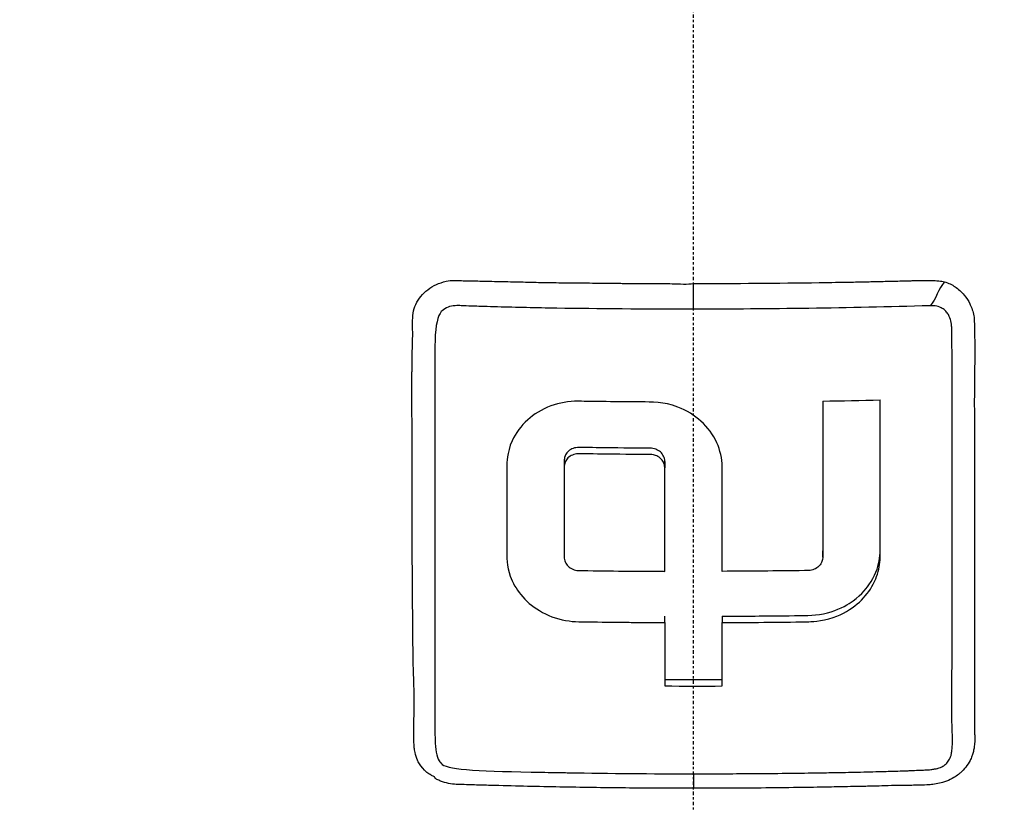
# Model space of a CAD drawing. Header units: millimetres. Extents: x 0 to 4378, y 0 to 2376.
# Tile 27 of 211: x 776 to 819, y 730 to 765. Entities that reach past the tile are written whole.
import ezdxf

# ---------------------------------------------------------------- set-up
doc = ezdxf.new("R2010")
doc.units = ezdxf.units.MM
doc.header["$LTSCALE"] = 0.2
doc.linetypes.add('CENTER2', pattern=[1.125, 0.75, -0.125, 0.125, -0.125])
doc.layers.add('02_Center Line', color=1, linetype='CENTER2')

# ---------------------------------------------------------------- blocks, each defined once
blk = doc.blocks.new('Blk$A18K1-2P24D')
for p, q in [((-11.743, 165.602), (-11.743, 165.602)), ((-10.006, 165.918), (-10.005, 165.918)), ((0, 164.656), (0, 165.805)), ((11.085, 165.737), (11.085, 165.737)), ((11.743, 165.601), (11.744, 165.601)), ((-5.765, 157.92), (-5.765, 157.637)), ((-1.281, 157.861), (-1.281, 157.578)), ((-5.765, 153.885), (-5.765, 153.603)), ((5.765, 153.603), (5.765, 153.884)), ((-1.281, 150.688), (-1.281, 150.972)), ((1.281, 150.972), (1.281, 150.688))]:
    blk.add_line(p, q)
for centre, major_axis, ratio, start_param, end_param in [((0.874, 262.331), (-143.9, 3.054), 0.707027, 1.619794, 1.637615), ((-1.265, 223.071), (-0.007, -156.746), 0.00009, 5.192394, 5.212833), ((1.266, 223.072), (-0.007, 156.751), 0.000083, 4.211943, 4.232381), ((0.044, 252.048), (146.942, 0.023), 0.707107, 4.703257, 4.720695), ((0.044, 246.751), (139.857, 0.022), 0.707107, 4.702803, 4.721124)]:
    blk.add_ellipse(centre, major_axis=major_axis, ratio=ratio, start_param=start_param, end_param=end_param)
for points, knots in [([(-46.603, 224.082), (-46.793, 223.846), (-46.98, 223.605), (-47.398, 223.049), (-47.642, 222.71), (-48.945, 220.863), (-50.173, 218.925), (-52.616, 214.646), (-53.75, 212.465), (-56.826, 205.742), (-58.459, 201.056), (-60.119, 193.81), (-60.531, 191.391), (-61.016, 187.156), (-61.149, 185.367), (-61.324, 179.44), (-61.005, 176.009), (-60.531, 172.876), (-60.456, 172.427), (-60.055, 170.169), (-59.638, 168.348), (-58.868, 165.607), (-58.569, 164.647), (-58.111, 163.282), (-57.95, 162.819), (-57.629, 161.933), (-57.471, 161.51), (-56.99, 160.266), (-56.656, 159.453), (-56.252, 158.527), (-56.202, 158.414), (-54.615, 154.835), (-52.799, 151.599), (-49.581, 146.896), (-48.391, 145.321), (-45.173, 141.473), (-43.053, 139.306), (-39.431, 136.105), (-37.991, 134.943), (-35.852, 133.371), (-35.191, 132.905), (-33.259, 131.6), (-31.961, 130.794), (-28.36, 128.736), (-25.969, 127.566), (-22.562, 126.174), (-21.625, 125.817), (-19.018, 124.897), (-17.336, 124.384), (-13.096, 123.279), (-10.519, 122.777), (-5.281, 122.103), (-2.678, 121.934), (0, 121.929)], [0.00001, 0.00001, 0.00001, 0.00001, 0.094285, 0.094285, 0.214486, 0.214486, 0.975917, 0.975917, 1.707465, 1.707465, 3.160894, 3.160894, 3.896261, 3.896261, 4.432464, 4.432464, 5.668048, 5.668048, 5.875369, 5.875369, 6.720563, 6.720563, 7.177709, 7.177709, 7.413524, 7.413524, 7.630163, 7.630163, 8.053945, 8.053945, 8.113088, 8.113088, 9.92545, 9.92545, 10.878875, 10.878875, 12.354733, 12.354733, 13.263145, 13.263145, 13.660906, 13.660906, 14.40945, 14.40945, 15.725686, 15.725686, 16.216706, 16.216706, 17.0812, 17.0812, 18.387509, 18.387509, 19.694181, 19.694181, 19.694181, 19.694181]), ([(0, 121.929), (2.678, 121.934), (5.281, 122.103), (10.519, 122.777), (13.096, 123.279), (17.336, 124.384), (19.018, 124.897), (21.625, 125.817), (22.562, 126.174), (25.969, 127.566), (28.36, 128.736), (31.961, 130.794), (33.259, 131.6), (35.191, 132.905), (35.852, 133.371), (37.991, 134.943), (39.431, 136.105), (43.053, 139.306), (45.173, 141.473), (48.391, 145.321), (49.581, 146.896), (52.799, 151.599), (54.615, 154.835), (56.202, 158.414), (56.252, 158.527), (56.656, 159.453), (56.99, 160.266), (57.471, 161.51), (57.629, 161.933), (57.95, 162.819), (58.111, 163.282), (58.569, 164.647), (58.868, 165.607), (59.638, 168.348), (60.055, 170.169), (60.456, 172.427), (60.531, 172.876), (61.005, 176.009), (61.324, 179.44), (61.149, 185.367), (61.016, 187.156), (60.531, 191.391), (60.119, 193.81), (58.459, 201.056), (56.826, 205.742), (53.75, 212.465), (52.616, 214.646), (50.173, 218.925), (48.945, 220.863), (47.642, 222.71), (47.398, 223.049), (46.98, 223.605), (46.794, 223.846), (46.604, 224.082)], [0.000001, 0.000001, 0.000001, 0.000001, 0.803284, 0.803284, 1.606343, 1.606343, 2.137795, 2.137795, 2.439651, 2.439651, 3.248814, 3.248814, 3.708984, 3.708984, 3.95351, 3.95351, 4.51196, 4.51196, 5.419251, 5.419251, 6.005373, 6.005373, 7.11953, 7.11953, 7.155889, 7.155889, 7.416411, 7.416411, 7.549591, 7.549591, 7.694559, 7.694559, 7.975591, 7.975591, 8.495178, 8.495178, 8.62263, 8.62263, 9.382211, 9.382211, 9.711844, 9.711844, 10.163914, 10.163914, 11.057416, 11.057416, 11.507138, 11.507138, 11.975231, 11.975231, 12.049125, 12.049125, 12.107072, 12.107072, 12.107072, 12.107072]), ([(-45.335, 201.344), (-45.713, 200.635), (-46.084, 199.939), (-46.795, 198.603), (-47.088, 198.051), (-48.243, 195.68), (-48.858, 194.262), (-49.787, 191.736), (-50.12, 190.731), (-51.614, 185.649), (-52.256, 181.463), (-52.34, 176.691), (-52.34, 176.128), (-52.272, 172.45), (-51.896, 169.341), (-50.879, 164.77), (-50.465, 163.26), (-49.5, 160.322), (-48.951, 158.886), (-48.181, 157.133), (-48.026, 156.791), (-47.787, 156.281), (-47.707, 156.112), (-47.585, 155.858), (-47.543, 155.773), (-47.422, 155.524), (-47.341, 155.361), (-47.17, 155.023), (-47.08, 154.846), (-46.898, 154.495), (-46.801, 154.312), (-46.518, 153.783), (-46.33, 153.443), (-44.507, 150.227), (-42.584, 147.512), (-39.867, 144.374), (-39.305, 143.756), (-38.152, 142.549), (-37.561, 141.96), (-32.121, 136.797), (-26.39, 133.133), (-18.503, 129.928), (-16.886, 129.355), (-12.789, 128.11), (-10.26, 127.523), (-6.456, 126.912), (-5.155, 126.747), (-2.584, 126.522), (-1.292, 126.46), (0, 126.458)], [-10.914864, -10.914864, -10.914864, -10.914864, -10.569732, -10.569732, -10.256317, -10.256317, -9.776758, -9.776758, -9.465753, -9.465753, -8.217266, -8.217266, -8.051448, -8.051448, -7.132121, -7.132121, -6.672788, -6.672788, -6.225819, -6.225819, -6.116706, -6.116706, -6.062458, -6.062458, -6.034978, -6.034978, -5.977507, -5.977507, -5.918537, -5.918537, -5.851133, -5.851133, -5.729094, -5.729094, -4.686025, -4.686025, -4.42361, -4.42361, -4.162327, -4.162327, -2.081063, -2.081063, -1.55748, -1.55748, -0.774565, -0.774565, -0.387716, -0.387716, -0.000001, -0.000001, -0.000001, -0.000001]), ([(0, 126.458), (1.292, 126.46), (2.584, 126.522), (5.155, 126.747), (6.456, 126.912), (10.26, 127.523), (12.789, 128.11), (16.886, 129.355), (18.503, 129.928), (26.39, 133.133), (32.121, 136.797), (37.561, 141.96), (38.152, 142.549), (39.305, 143.756), (39.867, 144.374), (42.584, 147.512), (44.507, 150.227), (46.33, 153.443), (46.518, 153.783), (46.801, 154.312), (46.898, 154.495), (47.08, 154.846), (47.17, 155.023), (47.341, 155.361), (47.422, 155.524), (47.543, 155.773), (47.585, 155.858), (47.707, 156.112), (47.787, 156.281), (48.026, 156.791), (48.181, 157.133), (48.951, 158.886), (49.5, 160.322), (50.465, 163.26), (50.879, 164.77), (51.896, 169.341), (52.272, 172.45), (52.34, 176.128), (52.34, 176.691), (52.256, 181.463), (51.614, 185.649), (50.12, 190.731), (49.787, 191.736), (48.858, 194.262), (48.243, 195.68), (47.088, 198.051), (46.795, 198.603), (46.084, 199.939), (45.713, 200.635), (45.335, 201.344)], [-7.911427, -7.911427, -7.911427, -7.911427, -7.6304, -7.6304, -7.349999, -7.349999, -6.782519, -6.782519, -6.40301, -6.40301, -4.894446, -4.894446, -4.70506, -4.70506, -4.514854, -4.514854, -3.758805, -3.758805, -3.670348, -3.670348, -3.621492, -3.621492, -3.578748, -3.578748, -3.537091, -3.537091, -3.517173, -3.517173, -3.477853, -3.477853, -3.398764, -3.398764, -3.074787, -3.074787, -2.741848, -2.741848, -2.075492, -2.075492, -1.955302, -1.955302, -1.050361, -1.050361, -0.824935, -0.824935, -0.477336, -0.477336, -0.250163, -0.250163, -0.000001, -0.000001, -0.000001, -0.000001]), ([(-44.694, 200.104), (-45.302, 198.98), (-45.873, 197.834), (-46.91, 195.499), (-47.375, 194.314), (-48.612, 190.726), (-49.237, 188.262), (-50.482, 180.818), (-50.474, 175.789), (-48.708, 165.586), (-46.704, 159.557), (-39.712, 148.906), (-35.481, 144.241), (-26.478, 137.898), (-22.834, 135.924), (-16.261, 133.271), (-13.427, 132.382), (-8.411, 131.246), (-6.223, 130.886), (-2.701, 130.552), (-1.354, 130.483), (0, 130.482)], [-13.188016, -13.188016, -13.188016, -13.188016, -12.536858, -12.536858, -11.888474, -11.888474, -10.599164, -10.599164, -8.024803, -8.024803, -5.306215, -5.306215, -3.20119, -3.20119, -1.953732, -1.953732, -1.064742, -1.064742, -0.40614, -0.40614, -0.000001, -0.000001, -0.000001, -0.000001]), ([(0, 130.482), (1.385, 130.481), (2.762, 130.55), (6.315, 130.887), (8.502, 131.247), (13.516, 132.384), (16.35, 133.273), (22.919, 135.926), (26.562, 137.9), (35.563, 144.243), (39.793, 148.908), (46.784, 159.557), (48.788, 165.586), (50.556, 175.803), (50.562, 180.844), (49.307, 188.304), (48.678, 190.774), (47.434, 194.369), (46.966, 195.556), (45.923, 197.895), (45.349, 199.043), (44.738, 200.17)], [0.000001, 0.000001, 0.000001, 0.000001, 0.415385, 0.415385, 1.074343, 1.074343, 1.963928, 1.963928, 3.211947, 3.211947, 5.318893, 5.318893, 8.039294, 8.039294, 10.620552, 10.620552, 11.913314, 11.913314, 12.563458, 12.563458, 13.215963, 13.215963, 13.215963, 13.215963]), ([(71.762, 170.553), (71.751, 170.519), (71.74, 170.486), (71.728, 170.452), (71.537, 169.879), (71.339, 169.309), (71.136, 168.745), (71.104, 168.655), (71.071, 168.564), (71.038, 168.474), (70.969, 168.283), (70.898, 168.092), (70.828, 167.902), (70.776, 167.763), (70.723, 167.623), (70.671, 167.484), (70.618, 167.345), (70.582, 167.25), (70.511, 167.067), (68.729, 162.439), (66.659, 158.349), (64.49, 154.753), (63.082, 152.419), (61.63, 150.291), (60.182, 148.36), (58.529, 146.155), (56.876, 144.198), (55.273, 142.457), (55.109, 142.279), (54.945, 142.104), (54.783, 141.93), (54.687, 141.828), (54.598, 141.735), (54.512, 141.644), (54.405, 141.531), (54.205, 141.321), (54.033, 141.143), (50.519, 137.505), (47.01, 134.595), (43.728, 132.24), (43.661, 132.191), (43.593, 132.143), (43.526, 132.096), (43.412, 132.014), (43.297, 131.932), (43.183, 131.852), (43.068, 131.771), (42.983, 131.711), (42.84, 131.612), (40.563, 130.026), (38.299, 128.635), (36.081, 127.414), (34.141, 126.345), (32.236, 125.407), (30.382, 124.579), (30.348, 124.564), (30.315, 124.549), (30.282, 124.535), (30.056, 124.434), (29.843, 124.341), (29.591, 124.231), (28.435, 123.73), (27.261, 123.256), (26.072, 122.81), (25.477, 122.587), (24.879, 122.37), (24.276, 122.161), (23.975, 122.057), (23.673, 121.954), (23.37, 121.853), (23.253, 121.814), (23.135, 121.775), (23.017, 121.736), (22.983, 121.725), (22.949, 121.714), (22.915, 121.703), (22.839, 121.678), (22.763, 121.654), (22.687, 121.629), (22.611, 121.605), (22.504, 121.57), (22.459, 121.556), (21.735, 121.325), (20.763, 121.024), (19.535, 120.685), (18.615, 120.431), (17.551, 120.155), (16.34, 119.876), (16.054, 119.811), (15.744, 119.741), (15.444, 119.676), (15.32, 119.649), (15.198, 119.623), (15.08, 119.598), (13.455, 119.253), (12.015, 119.005), (10.765, 118.815), (10.141, 118.72), (9.564, 118.641), (9.035, 118.573), (8.771, 118.539), (8.518, 118.508), (8.278, 118.48), (8.158, 118.466), (8.041, 118.452), (7.927, 118.44), (7.87, 118.433), (7.814, 118.427), (7.758, 118.421), (7.703, 118.415), (7.679, 118.412), (7.594, 118.403), (4.893, 118.114), (2.356, 117.997), (0.026, 117.997), (0.018, 117.997), (0.01, 117.997), (0.003, 117.997), (-1.156, 117.997), (-2.367, 118.027), (-3.63, 118.092), (-4.266, 118.125), (-4.914, 118.167), (-5.576, 118.218), (-5.907, 118.244), (-6.241, 118.273), (-6.578, 118.304), (-6.747, 118.32), (-6.916, 118.336), (-7.086, 118.353), (-7.171, 118.361), (-7.257, 118.37), (-7.342, 118.379), (-7.428, 118.388), (-7.544, 118.4), (-7.599, 118.406), (-7.671, 118.414), (-7.744, 118.421), (-7.818, 118.43), (-8.666, 118.523), (-9.669, 118.65), (-10.824, 118.825), (-11.452, 118.921), (-12.125, 119.031), (-12.842, 119.16), (-13.56, 119.289), (-14.291, 119.43), (-15.125, 119.607), (-15.256, 119.635), (-15.385, 119.663), (-15.513, 119.691), (-17.018, 120.019), (-18.33, 120.353), (-19.452, 120.661), (-20.486, 120.945), (-21.36, 121.208), (-22.077, 121.433), (-22.233, 121.482), (-22.341, 121.516), (-22.57, 121.589), (-24.383, 122.171), (-26.144, 122.812), (-27.849, 123.502), (-28.431, 123.737), (-29.048, 123.996), (-29.574, 124.224), (-29.814, 124.328), (-30.055, 124.434), (-30.297, 124.541), (-32.18, 125.379), (-34.109, 126.328), (-36.079, 127.413), (-38.163, 128.561), (-40.289, 129.859), (-42.429, 131.328), (-42.572, 131.426), (-42.743, 131.545), (-42.857, 131.624), (-43.153, 131.83), (-43.45, 132.04), (-43.75, 132.255), (-45.295, 133.365), (-46.89, 134.599), (-48.514, 135.974), (-48.935, 136.331), (-49.359, 136.697), (-49.784, 137.073), (-51.19, 138.319), (-52.614, 139.675), (-54.037, 141.148), (-54.161, 141.276), (-54.323, 141.445), (-54.408, 141.534), (-54.709, 141.85), (-55.013, 142.174), (-55.318, 142.506), (-57.748, 145.15), (-60.3, 148.295), (-62.781, 152.048), (-63.354, 152.914), (-63.922, 153.812), (-64.484, 154.743), (-66.576, 158.211), (-68.579, 162.15), (-70.322, 166.581), (-70.393, 166.763), (-70.481, 166.989), (-70.534, 167.128), (-70.715, 167.598), (-70.892, 168.07), (-71.064, 168.546), (-71.306, 169.213), (-71.54, 169.886), (-71.766, 170.565)], [0.1089198, 0.1089198, 0.1089198, 0.1089198, 0.109375, 0.109375, 0.109375, 0.1171875, 0.1171875, 0.1171875, 0.1184392, 0.1184392, 0.1184392, 0.1210937, 0.1210937, 0.1210937, 0.1230469, 0.1230469, 0.1230469, 0.125, 0.125, 0.125, 0.1744433, 0.1744433, 0.1744433, 0.2065263, 0.2065263, 0.2065263, 0.2431611, 0.2431611, 0.2431611, 0.2469074, 0.2469074, 0.2469074, 0.2491042, 0.2491042, 0.2491042, 0.2518337, 0.2518337, 0.2518337, 0.307455, 0.307455, 0.307455, 0.3085937, 0.3085937, 0.3085937, 0.3105469, 0.3105469, 0.3105469, 0.3125, 0.3125, 0.3125, 0.34375, 0.34375, 0.34375, 0.3710937, 0.3710937, 0.3710937, 0.3715937, 0.3715937, 0.3715937, 0.375, 0.375, 0.375, 0.390625, 0.390625, 0.390625, 0.3984375, 0.3984375, 0.3984375, 0.4023437, 0.4023437, 0.4023437, 0.4038619, 0.4038619, 0.4038619, 0.4042969, 0.4042969, 0.4042969, 0.4052734, 0.4052734, 0.4052734, 0.40625, 0.40625, 0.40625, 0.421875, 0.421875, 0.421875, 0.4335937, 0.4335937, 0.4335937, 0.4363624, 0.4363624, 0.4363624, 0.4375, 0.4375, 0.4375, 0.453125, 0.453125, 0.453125, 0.4609375, 0.4609375, 0.4609375, 0.4648437, 0.4648437, 0.4648437, 0.4667969, 0.4667969, 0.4667969, 0.4677734, 0.4677734, 0.4677734, 0.46875, 0.46875, 0.46875, 0.5, 0.5, 0.5, 0.500103, 0.500103, 0.500103, 0.515625, 0.515625, 0.515625, 0.5234375, 0.5234375, 0.5234375, 0.5273437, 0.5273437, 0.5273437, 0.5292969, 0.5292969, 0.5292969, 0.5302734, 0.5302734, 0.5302734, 0.53125, 0.53125, 0.53125, 0.5325051, 0.5325051, 0.5325051, 0.546875, 0.546875, 0.546875, 0.5546875, 0.5546875, 0.5546875, 0.5625, 0.5625, 0.5625, 0.5637222, 0.5637222, 0.5637222, 0.578125, 0.578125, 0.578125, 0.5913938, 0.5913938, 0.5913938, 0.594277, 0.594277, 0.594277, 0.6171875, 0.6171875, 0.6171875, 0.625, 0.625, 0.625, 0.6285592, 0.6285592, 0.6285592, 0.65625, 0.65625, 0.65625, 0.6855469, 0.6855469, 0.6855469, 0.6875, 0.6875, 0.6875, 0.6925732, 0.6925732, 0.6925732, 0.71875, 0.71875, 0.71875, 0.7255459, 0.7255459, 0.7255459, 0.7480469, 0.7480469, 0.7480469, 0.75, 0.75, 0.75, 0.7569688, 0.7569688, 0.7569688, 0.8125, 0.8125, 0.8125, 0.8253144, 0.8253144, 0.8253144, 0.8730469, 0.8730469, 0.8730469, 0.875, 0.875, 0.875, 0.8816258, 0.8816258, 0.8816258, 0.8909081, 0.8909081, 0.8909081, 0.8909081]), ([(-12.562, 160.464), (-12.563, 160.664), (-12.564, 160.991), (-12.562, 161.382), (-12.559, 161.605), (-12.558, 161.7), (-12.557, 161.764), (-12.556, 161.823), (-12.556, 161.847), (-12.555, 161.919), (-12.553, 162.108), (-12.552, 162.184), (-12.549, 162.363), (-12.547, 162.506), (-12.54, 162.884), (-12.533, 163.165), (-12.524, 163.457), (-12.524, 163.567), (-12.529, 163.844), (-12.53, 163.924), (-12.531, 164.057), (-12.531, 164.073), (-12.523, 164.47), (-12.472, 164.716), (-12.198, 165.213), (-12.007, 165.421), (-11.635, 165.676), (-11.505, 165.745), (-11.233, 165.854), (-11.052, 165.9), (-10.833, 165.935), (-10.687, 165.941), (-10.412, 165.932), (-10.281, 165.925), (-10.155, 165.919), (-10.109, 165.918), (-9.885, 165.917), (-9.832, 165.92), (-9.507, 165.912), (-9.379, 165.908), (-9.211, 165.904), (-9.206, 165.903), (-8.791, 165.896), (-8.473, 165.89), (-7.866, 165.876), (-7.536, 165.868), (-7.063, 165.855), (-6.792, 165.849), (-6.336, 165.842), (-6.095, 165.839), (-5.836, 165.836), (-5.659, 165.834), (-5.602, 165.834), (-4.968, 165.828), (-4.562, 165.825), (-4.106, 165.82), (-3.979, 165.819), (-3.827, 165.817), (-3.783, 165.816), (-3.707, 165.815), (-3.71, 165.816), (-3.529, 165.813), (-3.392, 165.811), (-3.164, 165.809), (-3.084, 165.808), (-2.916, 165.807), (-2.881, 165.807), (-2.448, 165.805), (-2.228, 165.804), (-1.999, 165.803), (-1.94, 165.802), (-1.877, 165.802), (-1.861, 165.802), (-1.836, 165.802), (-1.862, 165.802), (-1.52, 165.799), (-1.221, 165.8), (-0.827, 165.791), (-0.62, 165.78), (-0.276, 165.774), (-0.127, 165.784), (0, 165.805)], [0.3816325, 0.3816325, 0.3816325, 0.3816325, 0.40625, 0.421875, 0.4296875, 0.4335938, 0.4335938, 0.4375, 0.4375, 0.453125, 0.453125, 0.4609375, 0.4609375, 0.46875, 0.46875, 0.5, 0.5, 0.515625, 0.515625, 0.5234375, 0.5234375, 0.53125, 0.53125, 0.5625, 0.5625, 0.59375, 0.59375, 0.609375, 0.609375, 0.625, 0.625, 0.640625, 0.640625, 0.6484375, 0.6484375, 0.65625, 0.65625, 0.671875, 0.671875, 0.6796875, 0.6796875, 0.6875, 0.6875, 0.71875, 0.71875, 0.75, 0.75, 0.78125, 0.78125, 0.796875, 0.8046875, 0.8046875, 0.8125, 0.8125, 0.84375, 0.84375, 0.859375, 0.859375, 0.8671875, 0.8671875, 0.875, 0.875, 0.890625, 0.890625, 0.8984375, 0.8984375, 0.90625, 0.90625, 0.921875, 0.921875, 0.9296875, 0.9296875, 0.9335938, 0.9335938, 0.9375, 0.9375, 0.96875, 0.96875, 0.984375, 0.984375, 1, 1, 1, 1]), ([(0, 165.805), (1.855, 165.803), (3.747, 165.816), (5.605, 165.844), (5.616, 165.844), (5.626, 165.844), (5.637, 165.844), (6.104, 165.851), (6.572, 165.859), (7.041, 165.867), (7.276, 165.872), (7.51, 165.877), (7.745, 165.881), (7.966, 165.886), (8.159, 165.89), (8.404, 165.896), (8.419, 165.896), (8.435, 165.896), (8.451, 165.897), (8.719, 165.903), (8.97, 165.909), (9.203, 165.915), (9.32, 165.917), (9.433, 165.92), (9.542, 165.923), (9.596, 165.924), (9.649, 165.926), (9.701, 165.927), (9.741, 165.928), (9.761, 165.929), (9.804, 165.93), (9.818, 165.93), (9.834, 165.931), (9.854, 165.931), (9.896, 165.932), (9.934, 165.933), (9.969, 165.935)], [0, 0, 0, 0, 0.4971506, 0.4971506, 0.4971506, 0.5, 0.5, 0.5, 0.625, 0.625, 0.625, 0.6875, 0.6875, 0.6875, 0.746214, 0.746214, 0.746214, 0.75, 0.75, 0.75, 0.8125, 0.8125, 0.8125, 0.84375, 0.84375, 0.84375, 0.859375, 0.859375, 0.859375, 0.8712255, 0.8712255, 0.8712255, 0.875, 0.875, 0.875, 0.8827317, 0.8827317, 0.8827317, 0.8827317]), ([(9.969, 165.935), (10.221, 165.941), (10.348, 165.945), (10.583, 165.94), (10.851, 165.934), (11.055, 165.913), (11.194, 165.874)], [0.8827317, 0.8827317, 0.8827317, 0.8827317, 0.9375, 0.9375, 0.9375, 1, 1, 1, 1]), ([(11.194, 165.874), (11.281, 165.85), (11.364, 165.818), (11.445, 165.78), (11.599, 165.708), (11.742, 165.612), (11.871, 165.496), (11.945, 165.43), (12.014, 165.357), (12.078, 165.279), (12.177, 165.157), (12.257, 165.029), (12.326, 164.892), (12.338, 164.869), (12.35, 164.845), (12.36, 164.821), (12.396, 164.74), (12.427, 164.657), (12.452, 164.571), (12.465, 164.528), (12.476, 164.484), (12.486, 164.44), (12.496, 164.396), (12.51, 164.312), (12.511, 164.305), (12.513, 164.296), (12.514, 164.28), (12.516, 164.257), (12.523, 164.158), (12.53, 163.931), (12.536, 163.577), (12.536, 163.534), (12.537, 163.489), (12.537, 163.442), (12.538, 163.43), (12.538, 163.417), (12.538, 163.405), (12.54, 163.224), (12.541, 163.016), (12.541, 162.781), (12.541, 162.625), (12.541, 162.456), (12.54, 162.276), (12.539, 162.186), (12.538, 162.093), (12.537, 161.997), (12.536, 161.949), (12.536, 161.9), (12.535, 161.851), (12.535, 161.802), (12.533, 161.717), (12.533, 161.7), (12.527, 161.312), (12.524, 160.894), (12.524, 160.448), (12.524, 160.291), (12.525, 160.13), (12.525, 159.966), (12.525, 159.65), (12.527, 159.321), (12.528, 158.979), (12.529, 158.637), (12.53, 158.308), (12.53, 157.912)], [0, 0, 0, 0, 0.0078125, 0.0078125, 0.0078125, 0.0226915, 0.0226915, 0.0226915, 0.03125, 0.03125, 0.03125, 0.044586, 0.044586, 0.044586, 0.046875, 0.046875, 0.046875, 0.0546875, 0.0546875, 0.0546875, 0.0585938, 0.0585938, 0.0585938, 0.0625, 0.0625, 0.0625, 0.0682711, 0.0682711, 0.0682711, 0.09375, 0.09375, 0.09375, 0.0968373, 0.0968373, 0.0968373, 0.0976563, 0.0976563, 0.0976563, 0.109375, 0.109375, 0.109375, 0.1171875, 0.1171875, 0.1171875, 0.1210938, 0.1210938, 0.1210938, 0.1230469, 0.1230469, 0.1230469, 0.125, 0.125, 0.125, 0.1712404, 0.1712404, 0.1712404, 0.1875, 0.1875, 0.1875, 0.21875, 0.21875, 0.21875, 0.25, 0.25, 0.25, 0.25]), ([(-10.427, 164.814), (-10.52, 164.817), (-10.596, 164.817), (-10.719, 164.802), (-10.829, 164.789), (-10.929, 164.761), (-11.018, 164.718), (-11.106, 164.676), (-11.211, 164.589), (-11.25, 164.547), (-11.408, 164.376), (-11.504, 163.948), (-11.528, 163.265), (-11.551, 162.582), (-11.534, 162.137), (-11.532, 161.751), (-11.531, 161.366), (-11.53, 160.97), (-11.53, 160.565), (-11.53, 160.298), (-11.53, 160.046), (-11.53, 159.771), (-11.531, 159.628), (-11.531, 159.48), (-11.531, 159.321), (-11.531, 158.42), (-11.531, 157.544), (-11.53, 156.693)], [0.2256711, 0.2256711, 0.2256711, 0.2256711, 0.234375, 0.234375, 0.234375, 0.2421875, 0.2421875, 0.2421875, 0.25, 0.25, 0.25, 0.28125, 0.28125, 0.28125, 0.3125, 0.3125, 0.3125, 0.34375, 0.34375, 0.34375, 0.3643484, 0.3643484, 0.3643484, 0.375, 0.375, 0.375, 0.4352923, 0.4352923, 0.4352923, 0.4352923]), ([(0, 164.656), (-2.212, 164.656), (-4.245, 164.67), (-6.095, 164.7), (-7.02, 164.715), (-7.903, 164.734), (-8.736, 164.757), (-8.945, 164.763), (-9.151, 164.769), (-9.354, 164.776), (-9.456, 164.779), (-9.557, 164.782), (-9.657, 164.786), (-9.758, 164.789), (-9.989, 164.797), (-10.137, 164.801), (-10.267, 164.805), (-10.353, 164.811), (-10.427, 164.814)], [0, 0, 0, 0, 0.125, 0.125, 0.125, 0.1875, 0.1875, 0.1875, 0.203125, 0.203125, 0.203125, 0.2109375, 0.2109375, 0.2109375, 0.21875, 0.21875, 0.21875, 0.2256711, 0.2256711, 0.2256711, 0.2256711]), ([(11.531, 151.601), (11.531, 152.214), (11.531, 152.842), (11.531, 153.487), (11.531, 153.697), (11.531, 153.908), (11.531, 154.121), (11.531, 154.621), (11.531, 155.131), (11.531, 155.651), (11.531, 155.992), (11.531, 156.337), (11.531, 156.687), (11.531, 156.717), (11.531, 156.747), (11.531, 156.777), (11.531, 156.967), (11.531, 157.158), (11.531, 157.351), (11.531, 157.544), (11.531, 157.778), (11.531, 157.933), (11.531, 158.196), (11.531, 158.459), (11.53, 158.723), (11.53, 159.041), (11.53, 159.36), (11.53, 159.682), (11.53, 160.2), (11.53, 160.724), (11.53, 161.26), (11.531, 161.413), (11.531, 161.568), (11.531, 161.723), (11.531, 161.982), (11.531, 162.241), (11.53, 162.5), (11.53, 162.538), (11.53, 162.576), (11.529, 162.613), (11.529, 162.646), (11.529, 162.678), (11.529, 162.71), (11.527, 163.039), (11.526, 163.318), (11.522, 163.699), (11.521, 163.757), (11.519, 163.812), (11.514, 163.865), (11.513, 163.88), (11.512, 163.896), (11.511, 163.911), (11.509, 163.942), (11.505, 163.973), (11.501, 164.002), (11.498, 164.022), (11.495, 164.042), (11.491, 164.061), (11.471, 164.161), (11.442, 164.251), (11.406, 164.332), (11.381, 164.39), (11.351, 164.443), (11.317, 164.491), (11.297, 164.518), (11.276, 164.543), (11.254, 164.567), (11.208, 164.618), (11.155, 164.659), (11.096, 164.694), (11.023, 164.737), (10.941, 164.768), (10.85, 164.787), (10.758, 164.806), (10.658, 164.814), (10.549, 164.81)], [0.5674718, 0.5674718, 0.5674718, 0.5674718, 0.625, 0.625, 0.625, 0.6436752, 0.6436752, 0.6436752, 0.6875, 0.6875, 0.6875, 0.716291, 0.716291, 0.716291, 0.71875, 0.71875, 0.71875, 0.734375, 0.734375, 0.734375, 0.75, 0.75, 0.75, 0.7765652, 0.7765652, 0.7765652, 0.8085819, 0.8085819, 0.8085819, 0.860191, 0.860191, 0.860191, 0.875, 0.875, 0.875, 0.8996208, 0.8996208, 0.8996208, 0.9031956, 0.9031956, 0.9031956, 0.90625, 0.90625, 0.90625, 0.9375, 0.9375, 0.9375, 0.9422256, 0.9422256, 0.9422256, 0.9435912, 0.9435912, 0.9435912, 0.946417, 0.946417, 0.946417, 0.9483199, 0.9483199, 0.9483199, 0.958378, 0.958378, 0.958378, 0.9656357, 0.9656357, 0.9656357, 0.9697789, 0.9697789, 0.9697789, 0.978488, 0.978488, 0.978488, 0.989244, 0.989244, 0.989244, 1, 1, 1, 1]), ([(-12.528, 151.309), (-12.538, 152.287), (-12.542, 153.278), (-12.543, 154.784), (-12.543, 155.289), (-12.542, 156.053), (-12.542, 156.435), (-12.542, 156.82), (-12.541, 157.077), (-12.541, 157.253), (-12.541, 157.498), (-12.542, 157.708), (-12.544, 158.095), (-12.544, 158.236), (-12.545, 158.541), (-12.545, 158.624), (-12.547, 158.952), (-12.549, 159.192), (-12.555, 159.715), (-12.558, 160.049), (-12.561, 160.356), (-12.562, 160.41), (-12.562, 160.464)], [0, 0, 0, 0, 0.125, 0.125, 0.1875, 0.1875, 0.21875, 0.234375, 0.234375, 0.25, 0.25, 0.28125, 0.28125, 0.296875, 0.296875, 0.3125, 0.3125, 0.34375, 0.34375, 0.375, 0.375, 0.3816325, 0.3816325, 0.3816325, 0.3816325]), ([(1.281, 152.971), (1.281, 153.046), (1.281, 153.121), (1.281, 153.272), (1.281, 153.347), (1.281, 153.573), (1.281, 153.724), (1.281, 154.176), (1.281, 154.478), (1.281, 155.386), (1.281, 155.994), (1.281, 157.118), (1.283, 157.504), (1.273, 158.004), (1.192, 158.366), (0.875, 159.065), (0.635, 159.39), (0.053, 159.916), (-0.294, 160.14), (-1.336, 160.534), (-1.864, 160.519), (-2.855, 160.525), (-3.374, 160.53), (-4.554, 160.543), (-5.039, 160.551), (-5.567, 160.555), (-5.977, 160.485), (-6.776, 160.193), (-7.122, 159.973), (-7.695, 159.458), (-7.931, 159.138), (-8.331, 158.251), (-8.328, 157.799), (-8.328, 156.429), (-8.328, 155.204), (-8.328, 153.58), (-8.336, 153.216), (-8.068, 152.464), (-7.91, 152.186), (-7.479, 151.655), (-7.197, 151.411), (-6.52, 151.004), (-6.122, 150.856), (-5.291, 150.707), (-4.958, 150.722), (-3.942, 150.708), (-3.409, 150.703), (-2.61, 150.696), (-2.344, 150.694), (-1.945, 150.691), (-1.813, 150.691), (-1.613, 150.69), (-1.547, 150.689), (-1.411, 150.689), (-1.345, 150.688), (-1.281, 150.688)], [-1.685155, -1.685155, -1.685155, -1.685155, -1.684934, -1.684934, -1.684713, -1.684713, -1.684271, -1.684271, -1.683387, -1.683387, -1.68162, -1.68162, -1.680124, -1.680124, -1.67597, -1.67597, -1.67158, -1.67158, -1.667559, -1.667559, -1.66143, -1.66143, -1.654693, -1.654693, -1.646101, -1.646101, -1.613811, -1.613811, -1.578926, -1.578926, -1.54091, -1.54091, -1.483718, -1.483718, -0.971608, -0.971608, -0.800598, -0.800598, -0.690183, -0.690183, -0.567452, -0.567452, -0.431188, -0.431188, -0.296813, -0.296813, -0.148557, -0.148557, -0.07459, -0.07459, -0.037635, -0.037635, -0.019163, -0.019163, -0.000001, -0.000001, -0.000001, -0.000001]), ([(1.281, 150.688), (2.492, 150.692), (3.751, 150.703), (5.236, 150.725), (5.687, 150.73), (6.664, 151.064), (7.023, 151.286), (7.562, 151.74), (7.785, 152.002), (8.134, 152.596), (8.234, 152.899), (8.338, 153.46), (8.328, 153.684), (8.328, 156.231), (8.328, 158.411), (8.328, 160.612)], [-2.387358, -2.387358, -2.387358, -2.387358, -1.343599, -1.343599, -1.200393, -1.200393, -1.083548, -1.083548, -0.971961, -0.971961, -0.852163, -0.852163, -0.720508, -0.720508, 0, 0, 0, 0]), ([(5.765, 160.562), (5.765, 158.64), (5.765, 156.735), (5.765, 154.526), (5.765, 154.204), (5.765, 153.625), (5.775, 153.529), (5.703, 153.342), (5.666, 153.28), (5.585, 153.188), (5.528, 153.133), (5.366, 153.049), (5.288, 153.025), (5.135, 153.003), (5.077, 153.005), (3.677, 152.985), (2.454, 152.975), (1.281, 152.971)], [-1.840551, -1.840551, -1.840551, -1.840551, -0.855693, -0.855693, -0.687327, -0.687327, -0.552379, -0.552379, -0.479525, -0.479525, -0.428377, -0.428377, -0.388124, -0.388124, -0.351971, -0.351971, -0.000001, -0.000001, -0.000001, -0.000001]), ([(-1.281, 153.254), (-1.281, 153.347), (-1.281, 153.44), (-1.281, 153.627), (-1.281, 153.72), (-1.281, 154), (-1.281, 154.187), (-1.281, 154.748), (-1.281, 155.123), (-1.281, 156.246), (-1.281, 156.997), (-1.281, 157.832), (-1.278, 157.915), (-1.315, 158.07), (-1.348, 158.141), (-1.444, 158.267), (-1.504, 158.32), (-1.645, 158.405), (-1.724, 158.434), (-1.89, 158.463), (-1.954, 158.46), (-2.766, 158.465), (-3.457, 158.471), (-4.677, 158.486), (-5.036, 158.501), (-5.266, 158.484), (-5.348, 158.463), (-5.498, 158.393), (-5.564, 158.346), (-5.664, 158.238), (-5.701, 158.181), (-5.765, 158.024), (-5.765, 157.944), (-5.765, 157.92)], [-0.1054764, -0.1054764, -0.1054764, -0.1054764, -0.1025869, -0.1025869, -0.0996954, -0.0996954, -0.0939133, -0.0939133, -0.0823584, -0.0823584, -0.0593274, -0.0593274, -0.0568463, -0.0568463, -0.0544969, -0.0544969, -0.0521815, -0.0521815, -0.0498152, -0.0498152, -0.0475174, -0.0475174, -0.0344981, -0.0344981, -0.0245167, -0.0245167, -0.0185987, -0.0185987, -0.0128387, -0.0128387, -0.0078201, -0.0078201, -0.0000297, -0.0000297, -0.0000297, -0.0000297]), ([(-1.281, 152.971), (-1.281, 153.062), (-1.281, 153.153), (-1.281, 153.335), (-1.281, 153.426), (-1.281, 153.699), (-1.281, 153.881), (-1.281, 154.428), (-1.281, 154.793), (-1.281, 155.888), (-1.281, 156.62), (-1.281, 157.463), (-1.28, 157.557), (-1.285, 157.684), (-1.305, 157.761), (-1.377, 157.903), (-1.426, 157.965), (-1.548, 158.069), (-1.62, 158.11), (-1.812, 158.177), (-1.908, 158.177), (-2.666, 158.181), (-3.377, 158.188), (-4.64, 158.203), (-5.038, 158.213), (-5.237, 158.206), (-5.322, 158.188), (-5.475, 158.124), (-5.543, 158.08), (-5.652, 157.973), (-5.693, 157.914), (-5.765, 157.748), (-5.765, 157.663), (-5.765, 157.637)], [-0.04872518, -0.04872518, -0.04872518, -0.04872518, -0.04848942, -0.04848942, -0.04825366, -0.04825366, -0.04778223, -0.04778223, -0.04684012, -0.04684012, -0.04496205, -0.04496205, -0.04468443, -0.04468443, -0.04421193, -0.04421193, -0.04376162, -0.04376162, -0.0433069, -0.0433069, -0.04265111, -0.04265111, -0.03281546, -0.03281546, -0.02515453, -0.02515453, -0.0192358, -0.0192358, -0.01352197, -0.01352197, -0.00823754, -0.00823754, -0.00003747, -0.00003747, -0.00003747, -0.00003747]), ([(12.53, 157.912), (12.53, 157.698), (12.53, 157.486), (12.53, 157.275), (12.53, 156.338), (12.53, 155.433), (12.53, 154.556), (12.53, 154.169), (12.53, 153.787), (12.53, 153.412), (12.53, 152.877), (12.53, 152.353), (12.53, 151.841), (12.53, 151.675), (12.53, 151.51), (12.53, 151.346), (12.53, 151.012), (12.53, 150.682), (12.53, 150.358), (12.53, 150.196), (12.53, 150.035), (12.53, 149.875), (12.53, 149.715), (12.53, 149.59), (12.53, 149.399), (12.53, 149.317), (12.53, 149.235), (12.53, 149.153), (12.53, 148.485), (12.527, 147.866), (12.527, 147.295), (12.527, 147.016), (12.528, 146.75), (12.53, 146.494), (12.53, 146.455), (12.53, 146.417), (12.53, 146.378), (12.531, 146.233), (12.533, 146.092), (12.535, 145.954), (12.536, 145.885), (12.537, 145.817), (12.538, 145.75), (12.539, 145.683), (12.54, 145.654), (12.542, 145.551), (12.543, 145.511), (12.543, 145.472), (12.543, 145.434), (12.541, 145.344), (12.533, 145.259), (12.524, 145.175), (12.518, 145.113), (12.506, 145.052), (12.494, 144.993), (12.48, 144.927), (12.463, 144.862), (12.443, 144.799), (12.436, 144.777), (12.428, 144.756), (12.42, 144.734)], [0.25, 0.25, 0.25, 0.25, 0.2669039, 0.2669039, 0.2669039, 0.3419178, 0.3419178, 0.3419178, 0.375, 0.375, 0.375, 0.4221907, 0.4221907, 0.4221907, 0.4375, 0.4375, 0.4375, 0.46875, 0.46875, 0.46875, 0.484375, 0.484375, 0.484375, 0.5, 0.5, 0.5, 0.5067744, 0.5067744, 0.5067744, 0.5625, 0.5625, 0.5625, 0.5896196, 0.5896196, 0.5896196, 0.59375, 0.59375, 0.59375, 0.609375, 0.609375, 0.609375, 0.6171875, 0.6171875, 0.6171875, 0.625, 0.625, 0.625, 0.6280436, 0.6280436, 0.6280436, 0.6350521, 0.6350521, 0.6350521, 0.6402932, 0.6402932, 0.6402932, 0.646194, 0.646194, 0.646194, 0.6482546, 0.6482546, 0.6482546, 0.6482546]), ([(-5.765, 157.637), (-5.765, 157.554), (-5.765, 157.471), (-5.765, 157.305), (-5.765, 157.221), (-5.765, 156.972), (-5.765, 156.806), (-5.765, 156.308), (-5.765, 155.977), (-5.765, 154.988), (-5.765, 154.332), (-5.765, 153.587), (-5.766, 153.522), (-5.719, 153.368), (-5.682, 153.3), (-5.58, 153.18), (-5.517, 153.13), (-5.371, 153.051), (-5.289, 153.025), (-5.137, 153.005), (-5.082, 153.006), (-4.327, 152.996), (-3.719, 152.989), (-2.807, 152.981), (-2.502, 152.978), (-2.045, 152.975), (-1.892, 152.974), (-1.663, 152.973), (-1.587, 152.973), (-1.431, 152.972), (-1.354, 152.972), (-1.281, 152.971)], [-1.392425, -1.392425, -1.392425, -1.392425, -1.342049, -1.342049, -1.291516, -1.291516, -1.190475, -1.190475, -0.98859, -0.98859, -0.586391, -0.586391, -0.530264, -0.530264, -0.479817, -0.479817, -0.429659, -0.429659, -0.378068, -0.378068, -0.337131, -0.337131, -0.169409, -0.169409, -0.085191, -0.085191, -0.043036, -0.043036, -0.021951, -0.021951, -0.000001, -0.000001, -0.000001, -0.000001]), ([(-11.53, 156.693), (-11.53, 156.221), (-11.53, 155.756), (-11.53, 155.299), (-11.53, 154.872), (-11.531, 154.482), (-11.531, 154.037), (-11.531, 153.149), (-11.531, 152.29), (-11.531, 151.462), (-11.531, 150.633), (-11.531, 149.865), (-11.531, 149.065), (-11.531, 148.265), (-11.531, 147.534), (-11.532, 146.761), (-11.532, 146.546), (-11.532, 146.319), (-11.532, 146.079), (-11.531, 145.995), (-11.531, 145.909), (-11.531, 145.821), (-11.53, 145.709), (-11.53, 145.624), (-11.529, 145.477), (-11.525, 145.037), (-11.457, 144.719), (-11.34, 144.521), (-11.304, 144.461), (-11.24, 144.393), (-11.212, 144.369)], [0.4352923, 0.4352923, 0.4352923, 0.4352923, 0.46875, 0.46875, 0.46875, 0.5, 0.5, 0.5, 0.5625, 0.5625, 0.5625, 0.625, 0.625, 0.625, 0.6875, 0.6875, 0.6875, 0.7048375, 0.7048375, 0.7048375, 0.7109375, 0.7109375, 0.7109375, 0.71875, 0.71875, 0.71875, 0.7421875, 0.7421875, 0.7421875, 0.7492743, 0.7492743, 0.7492743, 0.7492743]), ([(1.281, 150.972), (2.237, 150.975), (3.232, 150.982), (4.913, 151.002), (5.313, 150.979), (6.276, 151.178), (6.656, 151.356), (7.411, 151.836), (7.681, 152.166), (8.1, 152.758), (8.223, 153.136), (8.313, 153.599), (8.325, 153.753), (8.329, 153.926)], [0.000016, 0.000016, 0.000016, 0.000016, 0.2867, 0.2867, 0.466395, 0.466395, 0.640345, 0.640345, 0.915823, 0.915823, 1.444425, 1.444425, 1.757281, 1.757281, 1.757281, 1.757281]), ([(11.443, 144.652), (11.46, 144.689), (11.474, 144.727), (11.485, 144.763), (11.487, 144.769), (11.488, 144.775), (11.49, 144.781), (11.491, 144.784), (11.492, 144.788), (11.493, 144.791), (11.496, 144.805), (11.5, 144.819), (11.503, 144.834), (11.51, 144.868), (11.517, 144.906), (11.522, 144.946), (11.524, 144.957), (11.525, 144.968), (11.527, 144.98), (11.541, 145.092), (11.548, 145.221), (11.548, 145.336), (11.548, 145.356), (11.548, 145.377), (11.548, 145.397), (11.548, 145.401), (11.548, 145.404), (11.548, 145.408), (11.548, 145.48), (11.547, 145.552), (11.546, 145.625), (11.544, 145.721), (11.54, 145.862), (11.538, 145.913), (11.535, 145.98), (11.533, 146.049), (11.531, 146.122), (11.526, 146.281), (11.523, 146.452), (11.522, 146.636), (11.52, 146.877), (11.521, 147.138), (11.522, 147.422), (11.523, 147.721), (11.525, 148.045), (11.527, 148.392), (11.528, 148.566), (11.529, 148.746), (11.53, 148.932), (11.53, 148.987), (11.53, 149.045), (11.53, 149.105), (11.53, 149.121), (11.53, 149.138), (11.53, 149.155), (11.531, 149.283), (11.531, 149.411), (11.531, 149.509), (11.531, 150.184), (11.531, 150.882), (11.531, 151.601)], [0.3388591, 0.3388591, 0.3388591, 0.3388591, 0.3430475, 0.3430475, 0.3430475, 0.34375, 0.34375, 0.34375, 0.3441604, 0.3441604, 0.3441604, 0.3457031, 0.3457031, 0.3457031, 0.3491211, 0.3491211, 0.3491211, 0.3500778, 0.3500778, 0.3500778, 0.359375, 0.359375, 0.359375, 0.3610419, 0.3610419, 0.3610419, 0.3613281, 0.3613281, 0.3613281, 0.3671875, 0.3671875, 0.3671875, 0.375, 0.375, 0.375, 0.3852775, 0.3852775, 0.3852775, 0.4079237, 0.4079237, 0.4079237, 0.4375, 0.4375, 0.4375, 0.46875, 0.46875, 0.46875, 0.484375, 0.484375, 0.484375, 0.4889413, 0.4889413, 0.4889413, 0.4902109, 0.4902109, 0.4902109, 0.5, 0.5, 0.5, 0.5674718, 0.5674718, 0.5674718, 0.5674718]), ([(-11.532, 143.786), (-11.531, 143.787), (-11.532, 143.788), (-11.536, 143.791), (-11.538, 143.792), (-11.541, 143.794), (-11.545, 143.796), (-11.549, 143.798), (-11.553, 143.801), (-11.559, 143.804), (-11.653, 143.854), (-11.667, 143.86), (-11.707, 143.884), (-11.767, 143.918), (-11.831, 143.964), (-11.887, 144.01), (-11.908, 144.027), (-11.928, 144.044), (-11.946, 144.061), (-11.962, 144.076), (-11.979, 144.092), (-11.995, 144.109), (-12.11, 144.226), (-12.219, 144.378), (-12.273, 144.479), (-12.286, 144.503), (-12.299, 144.528), (-12.31, 144.554), (-12.355, 144.653), (-12.391, 144.767), (-12.418, 144.897), (-12.426, 144.937), (-12.434, 144.978), (-12.44, 145.019), (-12.45, 145.078), (-12.457, 145.14), (-12.462, 145.208), (-12.467, 145.282), (-12.471, 145.363), (-12.471, 145.458), (-12.474, 145.866), (-12.469, 146.221), (-12.466, 146.522), (-12.465, 146.58), (-12.465, 146.635), (-12.464, 146.689), (-12.461, 146.856), (-12.459, 147.004), (-12.457, 147.133), (-12.455, 147.262), (-12.455, 147.412), (-12.455, 147.464), (-12.456, 147.568), (-12.464, 147.78), (-12.475, 148.099), (-12.481, 148.259), (-12.487, 148.446), (-12.493, 148.659), (-12.497, 148.809), (-12.501, 148.99), (-12.505, 149.165), (-12.506, 149.239), (-12.507, 149.312), (-12.508, 149.381), (-12.515, 149.845), (-12.516, 150.238), (-12.518, 150.56), (-12.519, 150.881), (-12.521, 151.131), (-12.528, 151.309)], [0.0115427, 0.0115427, 0.0115427, 0.0115427, 0.0136719, 0.0136719, 0.0136719, 0.0146484, 0.0146484, 0.0146484, 0.015625, 0.015625, 0.015625, 0.03125, 0.03125, 0.03125, 0.0539239, 0.0539239, 0.0539239, 0.0625, 0.0625, 0.0625, 0.0703125, 0.0703125, 0.0703125, 0.125, 0.125, 0.125, 0.1379552, 0.1379552, 0.1379552, 0.1875, 0.1875, 0.1875, 0.203125, 0.203125, 0.203125, 0.2256321, 0.2256321, 0.2256321, 0.25, 0.25, 0.25, 0.354973, 0.354973, 0.354973, 0.375, 0.375, 0.375, 0.4375, 0.4375, 0.4375, 0.5, 0.5, 0.5, 0.625, 0.625, 0.625, 0.6875, 0.6875, 0.6875, 0.7313753, 0.7313753, 0.7313753, 0.75, 0.75, 0.75, 0.875, 0.875, 0.875, 1, 1, 1, 1]), ([(10.794, 144.168), (10.808, 144.171), (10.826, 144.174), (10.866, 144.183), (10.879, 144.186), (10.892, 144.189), (10.905, 144.193), (10.982, 144.214), (11.053, 144.242), (11.117, 144.279), (11.171, 144.31), (11.221, 144.347), (11.264, 144.389), (11.288, 144.412), (11.31, 144.437), (11.331, 144.464), (11.375, 144.521), (11.413, 144.586), (11.443, 144.652)], [0.30859375, 0.30859375, 0.30859375, 0.30859375, 0.3125, 0.3125, 0.3125, 0.31375172, 0.31375172, 0.31375172, 0.32153263, 0.32153263, 0.32153263, 0.328125, 0.328125, 0.328125, 0.33160847, 0.33160847, 0.33160847, 0.33885911, 0.33885911, 0.33885911, 0.33885911]), ([(12.42, 144.734), (12.395, 144.665), (12.366, 144.599), (12.333, 144.535), (12.225, 144.327), (12.082, 144.145), (11.905, 143.99), (11.876, 143.964), (11.845, 143.939), (11.814, 143.914)], [0.64825455, 0.64825455, 0.64825455, 0.64825455, 0.65491267, 0.65491267, 0.65491267, 0.67668824, 0.67668824, 0.67668824, 0.68030305, 0.68030305, 0.68030305, 0.68030305]), ([(-11.212, 144.369), (-11.21, 144.366), (-11.207, 144.364), (-11.205, 144.362), (-10.895, 144.12), (-9.389, 144.06), (-6.766, 144.015), (-6.579, 144.012), (-6.386, 144.009), (-6.187, 144.005), (-6.088, 144.004), (-5.987, 144.002), (-5.885, 144), (-5.783, 143.998), (-5.632, 143.996), (-5.574, 143.994), (-3.715, 143.96), (-1.871, 143.946), (0, 143.946)], [0.7492743, 0.7492743, 0.7492743, 0.7492743, 0.75, 0.75, 0.75, 0.859375, 0.859375, 0.859375, 0.8671875, 0.8671875, 0.8671875, 0.8710937, 0.8710937, 0.8710937, 0.875, 0.875, 0.875, 1, 1, 1, 1]), ([(0, 143.946), (0.935, 143.947), (1.863, 143.95), (2.789, 143.957), (3.305, 143.96), (3.819, 143.965), (4.335, 143.971), (4.749, 143.976), (5.163, 143.982), (5.578, 143.988), (5.886, 143.993), (6.193, 143.999), (6.501, 144.005), (6.864, 144.012), (7.227, 144.02), (7.591, 144.028), (7.773, 144.033), (7.955, 144.037), (8.138, 144.042), (8.213, 144.044), (8.289, 144.046), (8.364, 144.048), (8.38, 144.048), (8.396, 144.049), (8.412, 144.049), (8.503, 144.052), (8.538, 144.052), (8.686, 144.057), (8.984, 144.065), (9.252, 144.073), (9.492, 144.082), (9.519, 144.083), (9.545, 144.084), (9.571, 144.085), (9.634, 144.087), (9.694, 144.09), (9.753, 144.093), (9.889, 144.1), (10.013, 144.103), (10.126, 144.108), (10.218, 144.113), (10.304, 144.115), (10.381, 144.119), (10.401, 144.12), (10.421, 144.121), (10.44, 144.123), (10.494, 144.127), (10.544, 144.131), (10.589, 144.137), (10.649, 144.145), (10.701, 144.154), (10.748, 144.161), (10.771, 144.165), (10.78, 144.166), (10.794, 144.168)], [0, 0, 0, 0, 0.0803197, 0.0803197, 0.0803197, 0.125, 0.125, 0.125, 0.1609162, 0.1609162, 0.1609162, 0.1875, 0.1875, 0.1875, 0.21875, 0.21875, 0.21875, 0.234375, 0.234375, 0.234375, 0.2408359, 0.2408359, 0.2408359, 0.2421875, 0.2421875, 0.2421875, 0.25, 0.25, 0.25, 0.265625, 0.265625, 0.265625, 0.2673508, 0.2673508, 0.2673508, 0.2715492, 0.2715492, 0.2715492, 0.28125, 0.28125, 0.28125, 0.2890625, 0.2890625, 0.2890625, 0.2910779, 0.2910779, 0.2910779, 0.296875, 0.296875, 0.296875, 0.3046875, 0.3046875, 0.3046875, 0.3085938, 0.3085938, 0.3085938, 0.3085938]), ([(-11.517, 143.738), (-11.521, 143.755), (-11.527, 143.769), (-11.534, 143.78), (-11.537, 143.784), (-11.534, 143.785), (-11.533, 143.785), (-11.532, 143.786), (-11.532, 143.786), (-11.532, 143.786)], [0, 0, 0, 0, 0.0078125, 0.0078125, 0.0078125, 0.01074219, 0.01074219, 0.01074219, 0.01154273, 0.01154273, 0.01154273, 0.01154273]), ([(-0.001, 143.299), (-0.944, 143.298), (-1.894, 143.302), (-2.856, 143.311), (-3.819, 143.32), (-4.839, 143.335), (-5.79, 143.352), (-6.741, 143.369), (-7.692, 143.39), (-8.681, 143.417), (-8.928, 143.423), (-9.172, 143.43), (-9.413, 143.437), (-9.533, 143.44), (-9.653, 143.443), (-9.771, 143.447), (-9.89, 143.451), (-9.965, 143.453), (-10.125, 143.458), (-10.286, 143.463), (-10.359, 143.465), (-10.486, 143.47), (-10.613, 143.474), (-10.723, 143.484), (-10.844, 143.504), (-10.965, 143.523), (-11.077, 143.551), (-11.193, 143.59), (-11.25, 143.61), (-11.305, 143.632), (-11.36, 143.656), (-11.388, 143.668), (-11.412, 143.679), (-11.441, 143.694), (-11.455, 143.701), (-11.476, 143.712), (-11.492, 143.721), (-11.509, 143.73), (-11.52, 143.737), (-11.517, 143.738)], [0, 0, 0, 0, 0.25, 0.25, 0.25, 0.5, 0.5, 0.5, 0.75, 0.75, 0.75, 0.8125, 0.8125, 0.8125, 0.84375, 0.84375, 0.84375, 0.875, 0.875, 0.875, 0.90625, 0.90625, 0.90625, 0.9375, 0.9375, 0.9375, 0.96875, 0.96875, 0.96875, 0.984375, 0.984375, 0.984375, 0.992188, 0.992188, 0.992188, 0.996094, 0.996094, 0.996094, 1, 1, 1, 1]), ([(0, 143.945), (0, 143.804), (0, 143.724), (0, 143.654), (0, 143.563), (0, 143.486), (0, 143.3), (0, 143.3), (0, 143.3), (-0.001, 143.299)], [0.0039235, 0.0039235, 0.0039235, 0.0039235, 0.4334475, 0.4334475, 0.4334475, 0.990099, 0.990099, 0.990099, 0.9912991, 0.9912991, 0.9912991, 0.9912991]), ([(11.814, 143.914), (11.752, 143.866), (11.685, 143.82), (11.615, 143.778), (11.51, 143.715), (11.397, 143.661), (11.277, 143.616), (11.223, 143.596), (11.167, 143.577), (11.109, 143.56), (11.017, 143.534), (10.921, 143.512), (10.821, 143.495), (10.738, 143.481), (10.621, 143.466), (10.548, 143.461), (10.533, 143.46), (10.52, 143.459), (10.51, 143.458), (10.382, 143.449), (10.225, 143.442), (10.038, 143.437), (9.945, 143.435), (9.844, 143.432), (9.736, 143.431), (9.628, 143.429), (9.483, 143.427), (9.39, 143.426), (9.273, 143.425), (9.157, 143.423), (9.04, 143.421), (8.972, 143.42), (8.903, 143.418), (8.834, 143.417), (8.649, 143.413), (8.411, 143.405), (8.28, 143.401), (8.15, 143.396), (7.977, 143.392), (7.763, 143.387), (7.656, 143.385), (7.538, 143.383), (7.411, 143.38), (7.283, 143.378), (7.095, 143.374), (6.997, 143.372), (6.671, 143.365), (6.35, 143.359), (6.029, 143.353), (5.576, 143.345), (5.124, 143.338), (4.663, 143.331), (4.111, 143.323), (3.562, 143.317), (3.015, 143.312), (2.005, 143.303), (1.002, 143.299), (-0.001, 143.299)], [0.6803031, 0.6803031, 0.6803031, 0.6803031, 0.6875, 0.6875, 0.6875, 0.6982264, 0.6982264, 0.6982264, 0.703125, 0.703125, 0.703125, 0.7109375, 0.7109375, 0.7109375, 0.7174568, 0.7174568, 0.7174568, 0.71875, 0.71875, 0.71875, 0.734375, 0.734375, 0.734375, 0.7421875, 0.7421875, 0.7421875, 0.75, 0.75, 0.75, 0.7598231, 0.7598231, 0.7598231, 0.765625, 0.765625, 0.765625, 0.78125, 0.78125, 0.78125, 0.796875, 0.796875, 0.796875, 0.8046875, 0.8046875, 0.8046875, 0.8125, 0.8125, 0.8125, 0.8383904, 0.8383904, 0.8383904, 0.875, 0.875, 0.875, 0.9188808, 0.9188808, 0.9188808, 0.9999848, 0.9999848, 0.9999848, 0.9999848])]:
    blk.add_open_spline(points, degree=3, knots=knots)
for points in [[(11.194, 165.874), (10.92, 165.586), (10.822, 165.099), (10.549, 164.81)], [(10.549, 164.81), (6.864, 164.706), (3.35, 164.656), (0, 164.656)]]:
    blk.add_open_spline(points, degree=3)
at = {"layer": '02_Center Line'}
blk.add_line((0, -10), (0, 1144.518), dxfattribs=at)

msp = doc.modelspace()

# ---------------------------------------------------------------- block references
msp.add_blockref('Blk$A18K1-2P24D', (805.582, 587.414))

doc.saveas('drawing.dxf')
